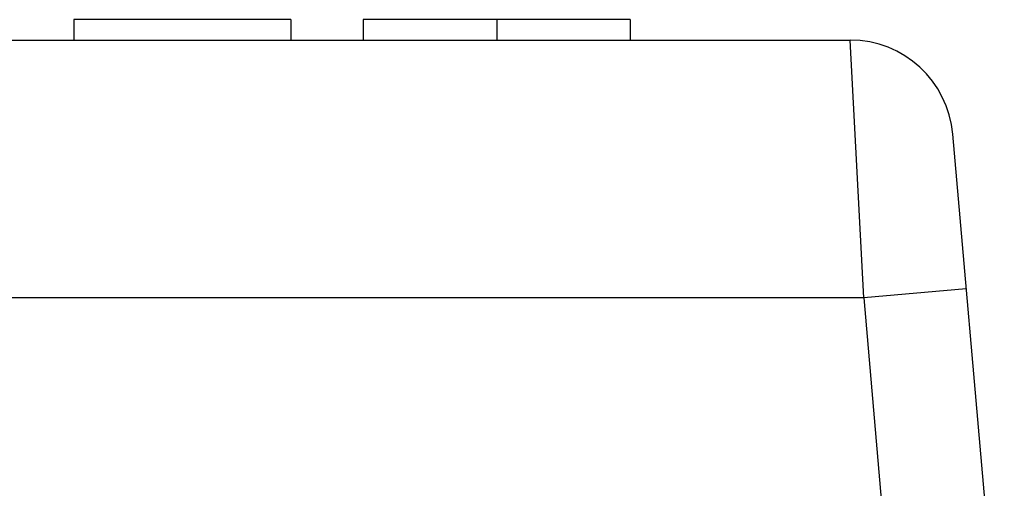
# Model space of a CAD drawing. Header units: millimetres. Extents: x 1 to 1591, y -395 to 1220.
# Tile 69 of 81: x 721.24 to 732.71, y 1207 to 1212.45. Entities that reach past the tile are written whole.
import ezdxf

# ---------------------------------------------------------------- set-up
doc = ezdxf.new("R2010")
doc.units = ezdxf.units.MM
doc.header["$LTSCALE"] = 65.395
for name, color, linetype in [('LOGO_REXROTH_11_AM_0', 7, 'CONTINUOUS'), ('PL_EFC5610_IOCAE_CONVER_12_AM_0', 7, 'CONTINUOUS'), ('X610_37_IO_BASE-20150120_1_AM_0', 7, 'CONTINUOUS')]:
    doc.layers.add(name, color=color, linetype=linetype)

msp = doc.modelspace()

# ---------------------------------------------------------------- linework, layer by layer
at = {"layer": 'LOGO_REXROTH_11_AM_0', "color": 7}
for p, q in [((721.875, 1212.452), (721.875, 1212.214)), ((724.402, 1212.452), (721.875, 1212.452)), ((724.402, 1212.452), (724.402, 1212.214)), ((725.246, 1212.452), (725.246, 1212.214)), ((728.355, 1212.452), (725.246, 1212.452)), ((726.801, 1212.452), (726.801, 1212.214)), ((728.355, 1212.452), (728.355, 1212.214))]:
    msp.add_line(p, q, dxfattribs=at)
at = {"layer": 'PL_EFC5610_IOCAE_CONVER_12_AM_0', "color": 7}
for p, q in [((644.522, 1212.214), (730.919, 1212.214)), ((731.077, 1209.214), (730.919, 1212.214)), ((732.715, 1204.257), (732.115, 1211.119)), ((732.272, 1209.319), (731.077, 1209.214)), ((731.077, 1209.214), (644.364, 1209.214)), ((731.077, 1209.214), (731.52, 1204.145))]:
    msp.add_line(p, q, dxfattribs=at)
msp.add_arc((730.919, 1211.014), 1.2, 5, 90, dxfattribs=at)
at = {"layer": 'X610_37_IO_BASE-20150120_1_AM_0', "color": 7}
msp.add_arc((730.919, 1211.014), 1.2, 5, 90, dxfattribs=at)

doc.saveas('drawing.dxf')
